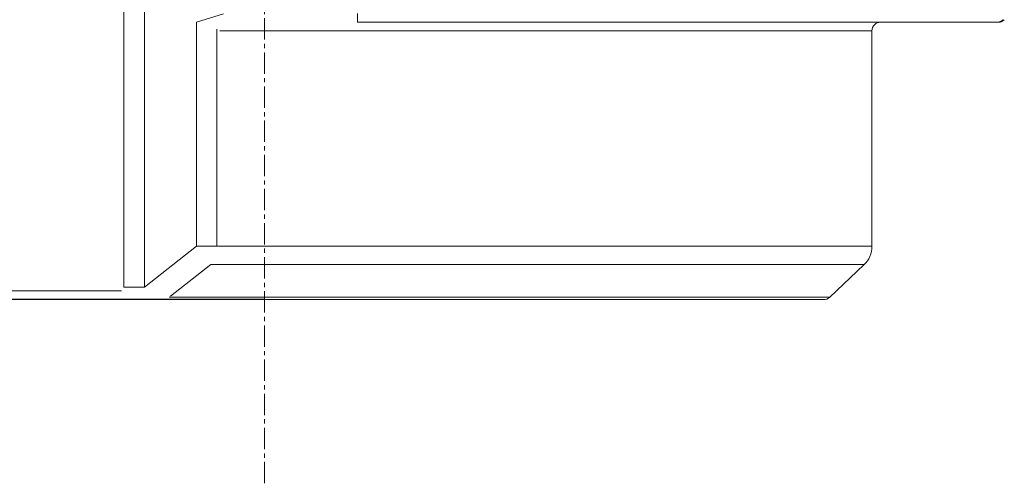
# Model space of a CAD drawing. Extents: x 0 to 59450, y 0 to 42050.
# Tile 199 of 256: x 53018 to 54172, y 21567 to 22111. Entities that reach past the tile are written whole.
import ezdxf

# ---------------------------------------------------------------- set-up
doc = ezdxf.new("R2010")
doc.units = 0
doc.header["$LTSCALE"] = 20
doc.header["$MEASUREMENT"] = 0
doc.linetypes.add('CENTER', pattern=[2, 1.25, -0.25, 0.25, -0.25])
doc.layers.get('0').update_dxf_attribs({"linetype": 'CONTINUOUS'})
doc.layers.get('Defpoints').update_dxf_attribs({"linetype": 'CONTINUOUS'})
doc.dimstyles.new('DXF001', dxfattribs={"dimtxt": 3.1, "dimasz": 2, "dimexe": 2, "dimexo": 0.8, "dimgap": 0.09, "dimtad": 1, "dimdsep": 46, "dimtxsty": 'STANDARD', "dimcen": 0.09, "dimazin": 2, "dimtfac": 0.645161, "dimtdec": 4, "dimtmove": 0, "dimatfit": 3, "dimfxl": 1, "dimtvp": 0.66129, "dimtolj": 1, "dimtzin": 0, "dimarcsym": 0})

# ---------------------------------------------------------------- blocks, each defined once
blk = doc.blocks.new('_OPEN')
at = {"color": 0, "linetype": 'ByBlock', "lineweight": -2}
for p, q in [((-1, 0.166667), (0, 0)), ((0, 0), (-1, -0.166667)), ((0, 0), (-1, 0))]:
    blk.add_line(p, q, dxfattribs=at)
blk = doc.blocks.new('*D11')
at = {"color": 0, "linetype": 'Continuous', "lineweight": -2}
for p, q in [((53303.9, 23024.7), (51648.7, 23024.7)), ((51650.7, 21784.7), (51650.7, 23022.7)), ((53303.9, 21782.7), (51648.7, 21782.7))]:
    blk.add_line(p, q, dxfattribs=at)
at = {"layer": 'Defpoints', "color": 0, "linetype": 'Continuous'}
for p in [(51650.7, 23024.7), (53304.7, 23024.7), (53304.7, 21782.7)]:
    blk.add_point(p, dxfattribs=at)
at = {"color": 0, "linetype": 'Continuous', "lineweight": -2, "xscale": 2, "yscale": 2, "zscale": 2}
for p, rotation in [((51650.7, 23024.7), 90), ((51650.7, 21782.7), 270)]:
    blk.add_blockref('_OPEN', p, dxfattribs=dict(at, rotation=rotation))
at = {"color": 0, "linetype": 'Continuous', "lineweight": 13, "insert": (51600.6, 22403.7), "char_height": 100, "attachment_point": 5, "rotation": 90}
blk.add_mtext('\\A1;\\A1;1242', dxfattribs=at)

msp = doc.modelspace()

# ---------------------------------------------------------------- linework, layer by layer
at = {"color": 3, "linetype": 'CENTER', "lineweight": 13}
msp.add_line((53304.708, 21567.325), (53304.708, 23175.346), dxfattribs=at)
at = {"color": 3, "linetype": 'Continuous', "lineweight": 13}
for p, q in [((53139.93, 21797.106), (53139.93, 22632.727)), ((53163.985, 22632.727), (53163.985, 21797.106)), ((53225.191, 22107.727), (53256.702, 22117.537)), ((53225.191, 21845.154), (53225.191, 22107.727)), ((53413.928, 22107.727), (53413.928, 22117.727)), ((53413.928, 22107.727), (53429.965, 22107.727)), ((53429.965, 22107.727), (54164.021, 22107.727)), ((54164.021, 22107.727), (54164.474, 22107.738)), ((54164.021, 22107.727), (54165.013, 22107.727)), ((54165.013, 22107.727), (54165.489, 22107.738)), ((53248.816, 21845.154), (53248.816, 22099.46)), ((53252.446, 22097.727), (54015.336, 22097.727)), ((54016.921, 22097.727), (54015.336, 22097.727)), ((54016.921, 21845.154), (54016.921, 22097.727)), ((53163.985, 21797.106), (53225.191, 21845.154)), ((53225.191, 21845.154), (53248.816, 21845.154)), ((54015.336, 21845.154), (53248.816, 21845.154)), ((54015.336, 21845.154), (54016.921, 21845.154)), ((53241.896, 21823.94), (53194.46, 21786.74)), ((54007.013, 21823.94), (53241.896, 21823.94)), ((53967.509, 21785.464), (54007.551, 21823.373)), ((54007.013, 21823.94), (54007.551, 21823.373)), ((53139.93, 21797.106), (53163.985, 21797.106)), ((52404.388, 21792.727), (53137.208, 21792.727)), ((53193.075, 21785.656), (53967.712, 21785.656)), ((53145.232, 21782.727), (52413.892, 21782.727)), ((53151.24, 21782.727), (53145.233, 21782.727)), ((53167.412, 21782.727), (53151.24, 21782.727)), ((53187.535, 21782.727), (53167.412, 21782.727)), ((53959.864, 21782.727), (53187.535, 21782.727)), ((53960.635, 21782.727), (53959.865, 21782.727))]:
    msp.add_line(p, q, dxfattribs=at)
for centre, radius, start, end in [((54026.921, 22097.727), 10, 90.001698, 179.999095), ((54164.053, 22116.272), 8.543, 272.821736, 275.908646), ((54163.996, 22116.906), 9.18, 275.85803, 278.787518), ((54163.95, 22117.213), 9.491, 278.777719, 281.660462), ((54165.047, 22117.184), 9.456, 272.681984, 275.616055), ((54163.967, 22116.993), 9.272, 281.830791, 284.831085), ((54164.987, 22117.873), 10.148, 275.571636, 278.357449), ((54163.973, 22116.977), 9.255, 284.822773, 287.874165), ((54164.941, 22118.199), 10.476, 278.34861, 281.092718), ((54163.942, 22117.017), 9.303, 287.977835, 291.058558), ((54164.963, 22117.928), 10.206, 281.262859, 284.123145), ((54163.917, 22117.092), 9.381, 291.036861, 294.132249), ((54164.976, 22117.878), 10.154, 284.119782, 287.034834), ((54163.9, 22117.087), 9.384, 294.240257, 297.373911), ((54164.955, 22117.882), 10.165, 287.143137, 290.093707), ((54163.876, 22117.147), 9.449, 297.337095, 300.483811), ((54164.944, 22117.918), 10.202, 290.079328, 293.05327), ((54163.845, 22117.167), 9.482, 300.585006, 303.752115), ((54164.947, 22117.858), 10.146, 293.172672, 296.194047), ((54163.809, 22117.235), 9.558, 303.703528, 306.872012), ((54164.948, 22117.863), 10.15, 296.175712, 299.222293), ((54163.768, 22117.266), 9.607, 306.957727, 310.133314), ((54164.947, 22117.826), 10.118, 299.327187, 302.406993), ((54163.73, 22117.325), 9.677, 310.079698, 313.250474), ((54163.689, 22117.35), 9.723, 313.326938, 316.496797), ((54164.949, 22117.834), 10.124, 302.37809, 305.474395), ((54164.949, 22117.801), 10.097, 305.576175, 308.694936), ((54164.96, 22117.799), 10.088, 308.655227, 311.786361), ((54164.972, 22117.76), 10.052, 311.887257, 315.034431), ((53986.92, 21845.154), 30.001, 313.446081, 359.999391), ((53960.549, 21792.857), 10.153, 266.132522, 313.267122)]:
    msp.add_arc(centre, radius, start, end, dxfattribs=at)

# ---------------------------------------------------------------- dimensions: what is measured, and where the dimension line sits
at = {"linetype": 'Continuous', "lineweight": 13}
dim = msp.add_linear_dim(base=(51650.723, 23024.727), p1=(53304.708, 21782.727), p2=(53304.708, 23024.727), angle=90, text='\\A1;1242', dimstyle='DXF001', override={"dimtxt": 100, "dimasz": 2, "dimblk1": 'OPEN', "dimblk2": 'OPEN', "dimsah": 1}, dxfattribs=at)
dim.commit()
dim.dimension.update_dxf_attribs({"geometry": '*D11', "text_midpoint": (51650.723, 22403.727), "dimtype": 160})

doc.saveas('drawing.dxf')
